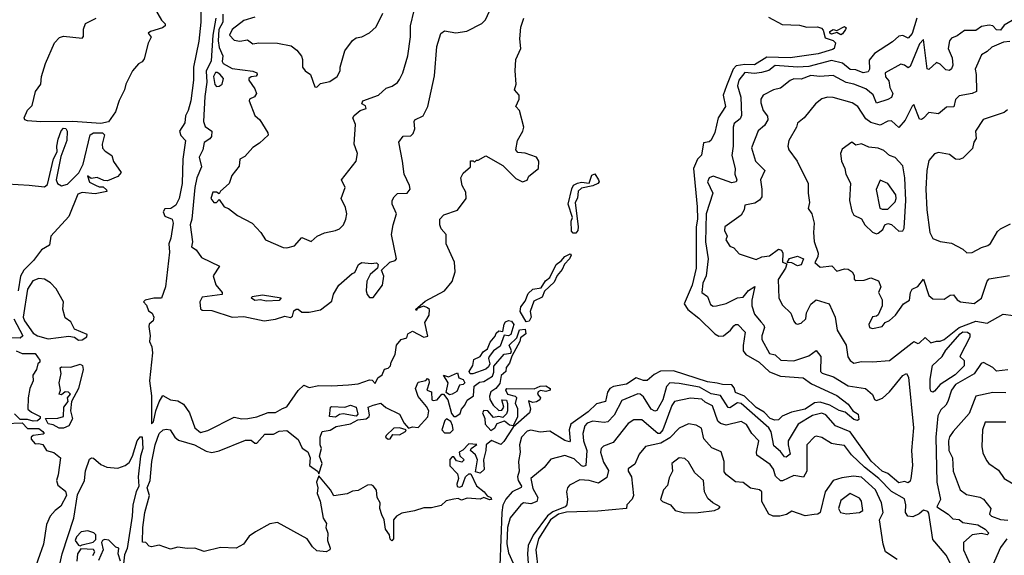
# Model space of a CAD drawing. Extents: x 1995148 to 2088947, y 769131 to 906009.
# Tile 109 of 256: x 2031353 to 2036596, y 785827 to 788677. Entities that reach past the tile are written whole.
import ezdxf

# ---------------------------------------------------------------- set-up
doc = ezdxf.new("R2010")
doc.units = 0

msp = doc.modelspace()

# ---------------------------------------------------------------- linework, layer by layer
at = {"layer": '0CON05XD'}
for points in [[(2032061.2, 788755), (2032107.1, 788675), (2032126.9, 788655), (2032126.9, 788645), (2032113.3, 788635), (2032050, 788615), (2032037.5, 788605), (2032052, 788585), (2032037.2, 788552.8), (2032015, 788470), (2032005, 788452.5), (2031985, 788442.5), (2031953.1, 788405), (2031917.3, 788335), (2031910.6, 788305), (2031881.8, 788248.2), (2031862.2, 788187.8), (2031825, 788133.3), (2031785, 788125.4)], [(2032316.7, 788745), (2032317.1, 788665), (2032306.6, 788563.4), (2032278, 788425), (2032278.4, 788355), (2032263.8, 788245), (2032250.2, 788195), (2032234.8, 788165.2), (2032232.2, 788127.8), (2032203.6, 788085), (2032210.9, 788060.9), (2032235.5, 788035), (2032221.9, 787935), (2032217.2, 787805), (2032202.4, 787725), (2032185, 787691.1), (2032157.5, 787672.5), (2032125, 787670.6), (2032116.5, 787655), (2032125, 787632.1), (2032164.3, 787615), (2032169.5, 787595), (2032157.7, 787515), (2032147.3, 787485), (2032150.8, 787440.8), (2032129.7, 787255), (2032107.5, 787195), (2032067.5, 787195), (2032020, 787185), (2032012.5, 787175), (2032027.7, 787157.7), (2032037.7, 787127.7), (2032058, 787115), (2032066.7, 787095), (2032064, 787075), (2032042.6, 787057.4), (2032039.5, 787045), (2032047.3, 786995), (2032044, 786965), (2032056.2, 786936.2), (2032060.5, 786905), (2032044.7, 786755), (2032054.7, 786675), (2032055, 786526.2), (2032065, 786537.5), (2032077.4, 786595), (2032096, 786644), (2032115, 786677.5), (2032155, 786654), (2032195, 786649.2), (2032225, 786631.2), (2032256.2, 786585), (2032285.8, 786505), (2032315, 786480.6), (2032355, 786490), (2032495, 786561.4), (2032535, 786552.1), (2032567.5, 786555), (2032615, 786564.4), (2032675, 786586.2), (2032715, 786586), (2032752.7, 786607.3)], [(2031785, 788125.4), (2031635, 788135.3), (2031465, 788134.6), (2031395, 788139.2), (2031380.8, 788145), (2031375.6, 788155), (2031395, 788196.7), (2031419.4, 788220.6), (2031437.5, 788295), (2031465.5, 788335), (2031468.4, 788375), (2031490.2, 788445), (2031537.7, 788555), (2031565, 788583.3), (2031585, 788590.3), (2031685, 788579.4), (2031692.5, 788587.5), (2031693.2, 788626.8), (2031702.5, 788657.5), (2031760, 788685)], [(2032398, 788685), (2032381.4, 788595), (2032371.9, 788458.1), (2032346.5, 788403.5), (2032349.5, 788345), (2032338.9, 788268.9), (2032331.5, 788135), (2032339.8, 788109.8), (2032376.7, 788085), (2032373.8, 788055), (2032365, 788042.9), (2032335, 788024), (2032328.5, 787985), (2032307.8, 787945), (2032320, 787895), (2032296.5, 787835), (2032285.2, 787785), (2032269.3, 787615), (2032260, 787585), (2032272.5, 787495), (2032268.3, 787468.3), (2032292, 787452), (2032321.2, 787411.2), (2032417.5, 787365), (2032383.3, 787315), (2032396.4, 787266.4), (2032430, 787225), (2032430, 787215), (2032325, 787201.2), (2032311.9, 787175), (2032315, 787138), (2032325, 787131.9), (2032375, 787130), (2032485, 787094.5), (2032547, 787097), (2032655, 787074), (2032715, 787083.8), (2032765, 787100), (2032795, 787092.5), (2032805, 787100), (2032812.7, 787127.3), (2032825, 787136.7), (2032836.1, 787136.1), (2032855, 787120), (2032895, 787120), (2032955, 787132.5), (2033015, 787180), (2033024.1, 787215.9), (2033052.5, 787265), (2033123.9, 787326.1), (2033138, 787332), (2033156.7, 787375), (2033174.1, 787385.9), (2033225, 787380), (2033253, 787383), (2033262.5, 787375), (2033257.5, 787355), (2033218.3, 787321.7), (2033201.2, 787285), (2033198, 787235), (2033202.5, 787215), (2033215, 787198), (2033235, 787198), (2033284.3, 787265), (2033291.7, 787311.7), (2033280, 787345), (2033323.8, 787386.2), (2033352.5, 787395), (2033358.8, 787405), (2033333.3, 787535), (2033341.2, 787585), (2033360, 787645), (2033336, 787695), (2033336, 787715), (2033346, 787735), (2033365, 787752.9), (2033415.4, 787754.6), (2033431.2, 787775), (2033428.8, 787795), (2033400, 787855), (2033392, 787925), (2033371.2, 788025), (2033395, 788057.5), (2033435, 788058.8), (2033448.8, 788071.2), (2033456.4, 788096.4), (2033452.5, 788135), (2033457.5, 788145), (2033500.8, 788165), (2033526, 788215), (2033561.7, 788378.3), (2033574.4, 788535), (2033595.8, 788604.2), (2033615, 788618.8), (2033675, 788607.5), (2033733, 788617), (2033813.6, 788656.4), (2033833.6, 788676.4), (2033855, 788722.5)], [(2032433.9, 788706.2), (2032433.7, 788665), (2032412.6, 788625), (2032409.7, 788565), (2032415, 788530), (2032433.6, 788485), (2032430.8, 788455), (2032436.2, 788445), (2032485, 788417.9), (2032595, 788404.3), (2032616, 788395), (2032618, 788385), (2032612.3, 788377.7), (2032585, 788373.8), (2032572.5, 788365), (2032572.5, 788355), (2032605, 788310), (2032614.2, 788285), (2032603.4, 788266.6), (2032576, 788255), (2032574.2, 788245), (2032605, 788166.7), (2032632, 788145), (2032673.8, 788075), (2032675, 788063.3), (2032630.3, 788019.7), (2032593.4, 787996.6), (2032551.3, 787948.7), (2032524.7, 787935.3), (2032522, 787898), (2032481.7, 787848.3), (2032467.5, 787805), (2032422.5, 787765), (2032415, 787750), (2032400, 787760), (2032381.2, 787758.8), (2032370, 787725), (2032386, 787704), (2032400, 787705), (2032415, 787720), (2032441.7, 787681.7), (2032465, 787672.5), (2032512.5, 787635), (2032590, 787595), (2032636.7, 787545), (2032662.5, 787505), (2032755.8, 787465.8), (2032775, 787462.5), (2032816.8, 787473.2), (2032855, 787517.5), (2032905, 787496.7), (2032936.7, 787525), (2032975, 787542.2), (2033035, 787555.6), (2033056, 787565), (2033077.1, 787585), (2033090, 787615), (2033094, 787645), (2033087.3, 787677.3), (2033064.2, 787725), (2033086.2, 787785), (2033066.2, 787825), (2033144, 787925), (2033152, 787965), (2033140.8, 787995), (2033134.3, 788015), (2033140.5, 788120.5), (2033126.7, 788155), (2033133, 788167), (2033165.8, 788194.2), (2033197.1, 788205), (2033195, 788218.8), (2033175, 788230), (2033180, 788245), (2033263.3, 788275), (2033305, 788313.8), (2033335.7, 788324.3), (2033365, 788343.8), (2033375, 788360), (2033393.8, 788395), (2033418.8, 788485), (2033434.1, 788585.9), (2033434.3, 788645), (2033453.2, 788726.8)], [(2032605, 788690.8), (2032546.4, 788673.6), (2032484, 788626), (2032470.8, 788595), (2032495, 788568.5), (2032525, 788563.5), (2032565, 788570), (2032595, 788549.2), (2032625.7, 788554.3), (2032725, 788552.5), (2032798.5, 788538.5), (2032828, 788515), (2032853.3, 788483.3), (2032858.9, 788465), (2032858.1, 788425), (2032872.9, 788405), (2032900.8, 788385), (2032925, 788320), (2032935, 788317.5), (2032955, 788337.5), (2033005, 788348), (2033043.8, 788375), (2033060, 788405), (2033060, 788425), (2033085, 788512.5), (2033124.1, 788565.9), (2033145, 788581.2), (2033175, 788586.2), (2033215, 788606.7), (2033250.7, 788639.3), (2033287.2, 788712.8)], [(2032752.7, 786607.3), (2032775, 786616.2), (2032835, 786703.3), (2032865, 786732.5), (2032895, 786720), (2032945, 786731.2), (2033015, 786728), (2033103.6, 786733.6), (2033155, 786740), (2033215, 786760), (2033228.8, 786758.8), (2033245, 786741.2), (2033259.3, 786770.7), (2033283.2, 786786.8), (2033295, 786817.5), (2033315, 786822.5), (2033326.7, 786835), (2033330, 786855), (2033352.5, 786895), (2033359.2, 786945), (2033385, 786976), (2033415, 786984.3), (2033418.8, 787005), (2033445, 787019.2), (2033505, 786987.9), (2033526.2, 786993.8), (2033510.8, 787065), (2033533.1, 787105), (2033534.2, 787134.2), (2033525, 787144.5), (2033505, 787152), (2033470, 787140), (2033465, 787130), (2033460, 787135), (2033511.2, 787178.8), (2033615.7, 787234.3), (2033656.4, 787283.6), (2033671.4, 787335), (2033667.5, 787387.5), (2033623.9, 787483.9), (2033624.2, 787535), (2033598, 787565), (2033590, 787585), (2033590, 787615), (2033611.2, 787638.8), (2033685, 787664.2), (2033730, 787725), (2033728.8, 787758.8), (2033709.2, 787795), (2033701.4, 787835), (2033715, 787860), (2033754, 787895), (2033753.8, 787926.2), (2033767, 787927), (2033775, 787920), (2033785, 787930), (2033795, 787930), (2033835, 787952.5), (2033925, 787901.2), (2033995, 787831.4), (2034030, 787815), (2034055, 787824), (2034064.5, 787845.5), (2034115.5, 787885), (2034116.7, 787925), (2034105.3, 787945.3), (2034045, 787967.5), (2034005, 787971.2), (2033994.1, 787984.1), (2034004, 788035), (2034032.5, 788085), (2034036.9, 788105), (2034015, 788193.3), (2033994.5, 788215), (2034012, 788255), (2034013.1, 788275), (2033987.9, 788305), (2033997.3, 788335), (2033990.6, 788405), (2033995.2, 788465), (2034021.6, 788525), (2034016, 788575), (2034022, 788638), (2034037, 788685)], [(2035340.4, 788690.4), (2035412.7, 788652.7), (2035505, 788648.5), (2035545, 788638.1), (2035601.2, 788638.8), (2035622.7, 788632.7), (2035632.3, 788622.3), (2035641.7, 788581.7), (2035685, 788566.7), (2035697.5, 788555), (2035690, 788525), (2035680.8, 788519.2), (2035605, 788496.5), (2035455, 788473.8), (2035332, 788478), (2035265, 788436.7), (2035215, 788439.1), (2035168.1, 788431.9), (2035152.7, 788415), (2035117.5, 788325), (2035098.9, 788275), (2035111.4, 788215), (2035072.7, 788155), (2035055, 788076.7), (2035035, 788036.7), (2035025, 788028), (2034995, 788022.5), (2034983.5, 787956.5), (2034962.5, 787935), (2034940.7, 787885), (2034961.3, 787681.3), (2034962.6, 787615), (2034954.7, 787575), (2034955.3, 787354.7), (2034933.1, 787265), (2034891.8, 787165), (2034911.2, 787135), (2034969.4, 787089.4), (2035054.8, 787004.8), (2035075, 786992.9), (2035101.2, 786995), (2035138, 787025), (2035155, 787048.8), (2035165, 787055.8), (2035177.5, 787055), (2035215.8, 787015), (2035205.9, 786944.1), (2035206.2, 786915), (2035220.5, 786895), (2035290, 786855), (2035345, 786802.3), (2035405, 786780), (2035525, 786770.8), (2035569.7, 786739.7), (2035705, 786677.5), (2035765, 786630.8), (2035788.6, 786595), (2035817.3, 786577.3), (2035820.8, 786549.2), (2035815, 786544.3), (2035795, 786548.8), (2035748, 786588), (2035717.4, 786597.4), (2035666.2, 786626.2), (2035615, 786642), (2035585, 786637.3), (2035535, 786604.7), (2035462.1, 786587.9), (2035413, 786567), (2035393, 786547), (2035374.4, 786545.6), (2035350, 786555), (2035317.6, 786587.6), (2035275, 786613.7), (2035212.8, 786672.8), (2035165, 786692.5), (2035158.2, 786718.2), (2035145, 786733.4), (2035095.3, 786735.3), (2035066.5, 786743.5), (2035015, 786750.7), (2034835, 786809.2), (2034765, 786807.2), (2034730.9, 786789.1), (2034695, 786757.1), (2034675, 786756.7), (2034635, 786772), (2034585, 786737.3), (2034515.4, 786725.4), (2034495.3, 786714.7), (2034482.4, 786695), (2034471.5, 786645), (2034425, 786633.3), (2034379.9, 786590.1), (2034287.7, 786525), (2034278.4, 786495), (2034284, 786436), (2034279.7, 786430.3), (2034255, 786437.5), (2034175, 786487.5), (2034125, 786482), (2034075, 786492.5), (2034055, 786486.9), (2034025.5, 786455), (2034014.1, 786415), (2034017.5, 786375), (2034008.7, 786325), (2034011.7, 786275), (2034004.4, 786244.4), (2034007, 786225), (2034024.6, 786195), (2034022.6, 786187.4), (2033975, 786164.1), (2033941.6, 786125), (2033925.9, 786094.1), (2033920, 786055), (2033910.4, 785770.4)], [(2036130.9, 788685), (2036105, 788604.2), (2036085, 788580), (2036055, 788592.5), (2036035, 788590), (2036000.4, 788559.6), (2035905, 788497.7), (2035877.3, 788462.7), (2035878.2, 788415), (2035870.7, 788399.3), (2035845, 788394.7), (2035805, 788410.9), (2035775, 788412.7), (2035735, 788446.1), (2035675, 788460.8), (2035555, 788428.1), (2035495, 788425.6), (2035375, 788433.1), (2035342.4, 788407.6), (2035303.4, 788396.6), (2035265, 788390.4), (2035215, 788396.5), (2035182.5, 788355), (2035174.6, 788325), (2035193.2, 788265), (2035197.4, 788167.4)], [(2036637.6, 788672.4), (2036595, 788648.1), (2036575, 788622.1), (2036555, 788623.3), (2036534.7, 788644.7), (2036515, 788648.5), (2036475, 788640.8), (2036445, 788619.6), (2036385, 788619.4), (2036345, 788590.8), (2036315, 788578.8), (2036304.5, 788565.5), (2036297.1, 788525), (2036318.2, 788475), (2036321.5, 788435), (2036315, 788416), (2036305, 788407.1), (2036285, 788411.4), (2036255, 788440.8), (2036235, 788450), (2036195, 788412), (2036185, 788416.7), (2036165, 788572.5), (2036145, 788548.8), (2036095, 788427.5), (2036085, 788420.8), (2036065, 788436), (2036045, 788440), (2035962, 788395), (2035962.6, 788372.6), (2035981.9, 788351.9), (2035987.1, 788317.1), (2036001.9, 788285), (2035995.8, 788264.2), (2035975, 788252.9), (2035915, 788233.8), (2035897.9, 788277.9), (2035858.9, 788308.9), (2035795, 788333.9), (2035753.1, 788343.1), (2035685, 788381.2), (2035614.4, 788375.6), (2035565, 788380.4), (2035515, 788360.5), (2035475, 788362.9), (2035455, 788354.3), (2035405, 788312.9), (2035366.7, 788305), (2035311.2, 788275), (2035300, 788255), (2035298.8, 788235), (2035311.2, 788195), (2035334.4, 788164.4), (2035336.9, 788145), (2035318.6, 788115), (2035285, 788086), (2035250, 787995), (2035271.1, 787925), (2035321.2, 787875), (2035298.6, 787825), (2035305.7, 787775), (2035304.2, 787735), (2035293.2, 787716.8), (2035268.3, 787701.7), (2035215, 787690), (2035210, 787665), (2035195, 787636.7), (2035107.5, 787575), (2035106.7, 787555), (2035120, 787525), (2035112.5, 787505), (2035135, 787472.5)], [(2035725, 788597.5), (2035705, 788610), (2035675, 788600), (2035667.5, 788605), (2035666.7, 788615), (2035684.1, 788625.9), (2035705, 788620), (2035745, 788641.2), (2035753.3, 788635), (2035751.2, 788625), (2035735, 788602.5), (2035725, 788597.5)], [(2036625, 788562.2), (2036592.6, 788557.4), (2036529.3, 788530.7), (2036505, 788508), (2036475, 788491.2), (2036440.8, 788415), (2036447.1, 788385), (2036448, 788295), (2036425.5, 788284.5), (2036355, 788272), (2036337, 788253), (2036326.5, 788213.5), (2036288.3, 788211.7), (2036245, 788176.2), (2036195, 788183.8), (2036165, 788152.5), (2036155, 788146), (2036145, 788148.8), (2036115, 788226.7), (2036105, 788217.5), (2036068.1, 788141.9), (2036035, 788102.9), (2035995, 788140), (2035975, 788137.1), (2035935, 788115.4), (2035885, 788130), (2035859.1, 788149.1), (2035815.4, 788215.4), (2035786.7, 788235), (2035685, 788263.3), (2035655, 788264.3), (2035624.5, 788255.5), (2035590.3, 788229.7), (2035530, 788155), (2035495, 788127.5), (2035490, 788105), (2035448.8, 788035), (2035444, 788005), (2035448.8, 787985), (2035493.3, 787925), (2035552, 787805), (2035551.2, 787755), (2035559.4, 787705), (2035551.8, 787671.8), (2035571.4, 787645), (2035584, 787595), (2035579.2, 787545), (2035583, 787497), (2035605.4, 787435), (2035602.7, 787415), (2035587.3, 787385), (2035615, 787360), (2035677.5, 787367.5), (2035705, 787338.8), (2035745, 787352), (2035765, 787348.8), (2035785.8, 787335.8), (2035795.7, 787315.7), (2035796.7, 787296.7), (2035805, 787290), (2035849.3, 787290.7), (2035885, 787303.3), (2035927, 787287), (2035938.8, 787255), (2035926, 787225), (2035946.4, 787186.4), (2035946, 787155), (2035925, 787106.7), (2035915, 787098.8), (2035894.4, 787095.6), (2035874.2, 787055), (2035878.3, 787038.3), (2035895, 787033.8), (2035945, 787043.8), (2035961.2, 787065), (2035985, 787076.2), (2036016.2, 787105), (2036058.8, 787165), (2036091.4, 787185), (2036096, 787225), (2036105, 787242.5), (2036135, 787257.5), (2036165, 787296.7), (2036195, 787210), (2036215, 787192), (2036275, 787190), (2036308.3, 787211.7), (2036325, 787213.8), (2036345.5, 787185.5), (2036363.3, 787175), (2036435, 787167.1), (2036474.4, 787195.6), (2036504.6, 787285.4), (2036515, 787297.5), (2036624.1, 787315.9)], [(2032401.4, 788321.4), (2032415, 788324.2), (2032430, 788335), (2032438, 788365), (2032418.3, 788388.3), (2032405, 788396.9), (2032395, 788395.6), (2032385.3, 788375), (2032392.1, 788332.1), (2032401.4, 788321.4)], [(2035197.4, 788167.4), (2035189.5, 788150.5), (2035158.1, 788125), (2035151.8, 788105), (2035151.5, 788005), (2035144.4, 787955), (2035162.5, 787885), (2035161.4, 787855), (2035171.9, 787825), (2035168.6, 787815), (2035145, 787808.5), (2035045, 787843.8), (2035025, 787836.2), (2035015.8, 787815), (2035044.4, 787755), (2035008.7, 787645), (2035004.7, 787494.7), (2035018.7, 787405), (2035007.9, 787315), (2034991.1, 787275), (2034985.9, 787225.9), (2035016, 787205), (2035030.8, 787160.8), (2035045, 787153.3), (2035063.6, 787153.6), (2035115, 787166.2), (2035175, 787197.1), (2035205, 787200.6), (2035234.1, 787235.9), (2035267.7, 787257.7), (2035250.8, 787185), (2035251.8, 787155), (2035265, 787110), (2035298.7, 787068.7), (2035315, 787052), (2035318.6, 787038.6), (2035304.4, 786995), (2035304.4, 786975), (2035345, 786901.4), (2035375, 786894.2), (2035406.7, 786865), (2035475, 786861.2), (2035555, 786888.6), (2035595, 786916.7), (2035619.5, 786885), (2035618, 786805), (2035625.6, 786795.6), (2035687, 786777), (2035765, 786729.4), (2035856.7, 786715), (2035895, 786682), (2035905.7, 786655.7), (2035915, 786650), (2035947.4, 786662.6), (2035985, 786697.1), (2036055, 786784.2), (2036076, 786795), (2036085.4, 786775), (2036112.3, 786505), (2036101.2, 786385), (2036108.1, 786305), (2036098, 786235), (2036095, 786221.2), (2036085, 786211.9), (2036065, 786219.4), (2036035, 786212.9), (2035975, 786262.2), (2035945, 786274.7), (2035887, 786327), (2035775, 786483.2), (2035697.5, 786515), (2035645, 786573.6), (2035625, 786583.3), (2035575, 786571.2), (2035498.4, 786525), (2035445.8, 786435), (2035444.8, 786415), (2035456.5, 786365), (2035435, 786348.8), (2035425, 786351.2), (2035405, 786378.9), (2035369.3, 786409.3), (2035354.3, 786484.3), (2035341.8, 786505), (2035195, 786634.6), (2035175, 786638.2), (2035135, 786610.9), (2035125, 786613.5), (2035085, 786677.7), (2035035, 786686.4), (2034972.4, 786722.4), (2034865, 786741.8), (2034815, 786744.3), (2034797.1, 786725), (2034778, 786655), (2034745, 786597.1), (2034735, 786594.5), (2034715.7, 786605), (2034675, 786670.6), (2034657.5, 786685), (2034645, 786686.9), (2034559.6, 786650.4), (2034518.3, 786571.7), (2034485, 786536.7), (2034465, 786533.3), (2034405, 786541.4), (2034375, 786530.5), (2034361.8, 786515), (2034350.9, 786475), (2034354.7, 786435), (2034372.3, 786385), (2034368.1, 786305), (2034355, 786300), (2034345, 786303.6), (2034305, 786339.6), (2034255, 786358.1), (2034181.5, 786338.5), (2034145, 786293.8), (2034074.6, 786235.4), (2034085, 786182.5), (2034111.2, 786135), (2034106.7, 786113.3), (2034075, 786100.5), (2034035, 786106), (2034021.2, 786095), (2033964.1, 786025.9), (2033951.1, 785975), (2033947.6, 785887.6), (2033955, 785840), (2034038.7, 785655)], [(2036612.3, 788197.7), (2036595.8, 788184.2), (2036483.4, 788146.6), (2036443.3, 788085), (2036446, 788045), (2036434.2, 788025.8), (2036427.5, 787992.5), (2036375, 787941.2), (2036355, 787934), (2036335.9, 787935.9), (2036305, 787960), (2036245, 787970.8), (2036225, 787964), (2036195, 787928.8), (2036183.6, 787875), (2036179, 787775), (2036183.9, 787665), (2036200, 787545), (2036215, 787513.3), (2036255, 787496.7), (2036315, 787488), (2036375, 787456), (2036397.3, 787437.3), (2036425, 787438.1), (2036475, 787465.8), (2036508.8, 787475), (2036522.9, 787487.1), (2036560.3, 787549.7), (2036575.6, 787564.4), (2036628.8, 787591.2)], [(2031225, 787807.5), (2031403.5, 787796.5), (2031485, 787788), (2031500.2, 787799.8), (2031532.3, 787937.7), (2031552.9, 787975), (2031551.1, 788005), (2031558.2, 788041.8), (2031573.5, 788086.5), (2031585, 788099.6), (2031597.6, 788097.6), (2031604.7, 788085), (2031602.9, 788035), (2031571, 787949), (2031546.1, 787825), (2031553.5, 787805), (2031575, 787793.7), (2031607.3, 787802.7), (2031668.2, 787861.8), (2031691.5, 787908.5), (2031728.5, 788065), (2031745, 788074.5), (2031794.4, 788074.4), (2031804.3, 788065), (2031791.9, 788015), (2031794.4, 787994.4), (2031807.1, 787977.1), (2031843.3, 787955), (2031852.3, 787922.3), (2031892.5, 787865), (2031875, 787843.3), (2031820.7, 787819.3), (2031800.7, 787820.7), (2031765, 787836.7), (2031733, 787833), (2031713.8, 787846.2), (2031725, 787812.5), (2031756.7, 787796.7), (2031775, 787787.5), (2031797, 787787), (2031815, 787772.5), (2031817.1, 787762.9), (2031755, 787750.8), (2031685, 787758.4), (2031662, 787748), (2031615, 787630), (2031518.8, 787525), (2031512.1, 787477.9), (2031468.2, 787451.8), (2031425.9, 787395), (2031374.7, 787345), (2031357, 787313), (2031344.3, 787235)], [(2035915, 787538.5), (2035925, 787541.4), (2035948.5, 787561.5), (2035959.5, 787585), (2035975, 787593.1), (2035995, 787587.9), (2036035, 787551.4), (2036055, 787554), (2036062.9, 787567.1), (2036072.1, 787715), (2036066.1, 787835), (2036055, 787900), (2036014.1, 787944.1), (2035985, 787954.2), (2035955, 787980.8), (2035924.3, 787994.3), (2035875, 787999.1), (2035835, 788016), (2035805, 788010), (2035783.6, 788026.4), (2035732.3, 787987.7), (2035723.8, 787965), (2035729.2, 787925), (2035747.1, 787885), (2035751.4, 787855), (2035777.6, 787807.6), (2035772, 787715), (2035785, 787657.5), (2035795, 787637.5), (2035835, 787616.7), (2035852.5, 787585), (2035895, 787545.7), (2035915, 787538.5)], [(2034300.6, 787540.6), (2034291.5, 787551.5), (2034289.1, 787605), (2034296.5, 787625), (2034273.2, 787695), (2034292.6, 787777.4), (2034302.7, 787797.3), (2034323, 787807), (2034345, 787812.5), (2034385, 787807.1), (2034399.8, 787850.2), (2034415, 787857.2), (2034435.8, 787825), (2034438, 787815), (2034430.6, 787805), (2034405, 787792.7), (2034345, 787780.9), (2034326.5, 787765), (2034322.6, 787727.4), (2034310.7, 787705), (2034326.9, 787575), (2034324.1, 787555), (2034315, 787541.2), (2034300.6, 787540.6)], [(2035975, 787668.8), (2036015, 787708.8), (2036020.5, 787725), (2036017.8, 787745), (2035975, 787805.8), (2035935, 787822.5), (2035914.2, 787774.2), (2035933.8, 787675), (2035945, 787668.8), (2035975, 787668.8)], [(2034050, 787070), (2034017.8, 787125), (2034021.6, 787148.4), (2034045, 787179.4), (2034060.4, 787219.6), (2034085, 787242.5), (2034130.2, 787249.8), (2034153.3, 787286.7), (2034175, 787305.5), (2034208.8, 787375), (2034236.8, 787393.2), (2034255, 787417.5), (2034285, 787432), (2034290, 787425), (2034280.8, 787405), (2034253.5, 787376.5), (2034242.3, 787347.7), (2034214.3, 787315.7), (2034198.7, 787281.3), (2034148.2, 787231.8), (2034135, 787201.4), (2034090.8, 787179.2), (2034070.6, 787125), (2034076.7, 787095), (2034065, 787072.5), (2034050, 787070)], [(2035135, 787472.5), (2035155, 787462.5), (2035185, 787431.2), (2035275, 787401.4), (2035305, 787416), (2035345, 787420), (2035393.6, 787456.4), (2035410, 787450), (2035416.9, 787435), (2035415, 787387.5), (2035438.3, 787378.3), (2035431.2, 787355), (2035391.2, 787295), (2035396.2, 787195), (2035415, 787157.5), (2035460, 787115), (2035475, 787072.5), (2035485, 787060), (2035495, 787057.5), (2035515, 787062.5), (2035540, 787085), (2035543, 787117), (2035565, 787162.5), (2035595, 787186.7), (2035664.3, 787164.3), (2035696.2, 787095), (2035706, 787025), (2035754.2, 786945), (2035763.3, 786883.3), (2035775, 786863.8), (2035795, 786848.8), (2035835, 786858.5), (2035894.5, 786855.5), (2035985, 786864.3), (2036105, 786958), (2036115, 786963.8), (2036135, 786953.8), (2036145, 786956.7), (2036175, 786986.2), (2036205, 786958), (2036235, 786965.7), (2036255, 786965.5), (2036275, 786975.4), (2036355, 787039.1), (2036445, 787073.6), (2036505, 787062.2), (2036589.8, 787110.2), (2036645, 787103.2)], [(2035495, 787368), (2035465, 787382.5), (2035440, 787385), (2035453, 787407), (2035495, 787418), (2035526.2, 787405), (2035515, 787372.5), (2035495, 787368)], [(2031665, 786971.6), (2031685, 786974.1), (2031709.7, 786990.3), (2031711.2, 787001.2), (2031645, 787030), (2031625, 787070), (2031595, 787090), (2031583, 787137), (2031586.7, 787175), (2031546.7, 787245), (2031516, 787276), (2031485, 787296.2), (2031455, 787300.5), (2031421.9, 787288.1), (2031395, 787242.5), (2031371.4, 787095), (2031378.5, 787075), (2031425, 787009.1), (2031447.5, 786995), (2031505, 786978), (2031615, 786993.1), (2031645, 786988.1), (2031665, 786971.6)], [(2032665, 787180), (2032635, 787186.7), (2032605, 787182.5), (2032587.5, 787195), (2032590, 787205), (2032645, 787213.3), (2032745, 787196.2), (2032735, 787182.5), (2032665, 787180)], [(2031321, 787085), (2031369.4, 786995), (2031355, 786982), (2031310, 786985)], [(2033765, 786791.9), (2033752.1, 786792.1), (2033747.1, 786805), (2033765, 786836.7), (2033771.4, 786868.6), (2033804.3, 786885), (2033821.1, 786908.9), (2033844.2, 786925), (2033858.7, 786961.3), (2033885, 786992.5), (2033890.2, 787009.8), (2033905, 787020.5), (2033925, 787017.5), (2033932.6, 787057.4), (2033940.5, 787069.5), (2033955, 787075.7), (2033972.3, 787072.3), (2033983.6, 787055), (2033967.5, 787002.5), (2033955.8, 786994.2), (2033932, 786998), (2033910.7, 786939.3), (2033876, 786915), (2033852.5, 786885), (2033849.2, 786875), (2033856.7, 786845), (2033850, 786830), (2033835, 786817.3), (2033765, 786791.9)], [(2032985, 785844.5), (2032935, 785850.8), (2032912.1, 785872.1), (2032883.3, 785915), (2032725, 786000.8), (2032685, 785993.8), (2032608.8, 785951.2), (2032575, 785928), (2032545, 785885.7), (2032505, 785864.3), (2032421.7, 785868.3), (2032335, 785846.7), (2032285, 785864.3), (2032245, 785862.5), (2032195, 785870), (2032155, 785860), (2032095, 785881.4), (2032055, 785871.2), (2032042, 785875), (2032025, 785894), (2032007.1, 785897.1), (2032008.3, 785975), (2032018.5, 786055), (2032043.3, 786145), (2032031.8, 786185), (2032046.8, 786225), (2032056.4, 786325), (2032073.9, 786415), (2032095.5, 786474.5), (2032116.1, 786493.9), (2032135, 786498), (2032153.9, 786493.9), (2032178.6, 786455), (2032199.2, 786439.2), (2032284.1, 786414.1), (2032345, 786380.8), (2032375.5, 786374.5), (2032415, 786383.1), (2032555, 786438.8), (2032585, 786440), (2032605, 786423.3), (2032615, 786423.8), (2032658.1, 786471.9), (2032705, 786471.1), (2032735, 786487.1), (2032775, 786490.5), (2032835, 786442.9), (2032857.6, 786397.6), (2032887.8, 786377.8), (2032899.1, 786345), (2032896.5, 786305), (2032938.1, 786275), (2032945, 786260), (2032963.1, 786315), (2032949.1, 786355), (2032960, 786395), (2032952, 786415), (2032953.1, 786455), (2032964, 786485), (2033006.5, 786493.5), (2033037.9, 786512.1), (2033115, 786526.9), (2033153, 786547), (2033197.9, 786552.1), (2033213.8, 786565), (2033215.8, 786575), (2033207.5, 786615), (2033234.7, 786625.3), (2033275, 786635.8), (2033302.9, 786612.9), (2033375, 786577.1), (2033399.4, 786529.4), (2033422.5, 786502.5), (2033445, 786511.2), (2033475, 786507.5), (2033525.9, 786564.1), (2033531.2, 786595), (2033519.4, 786619.4), (2033475, 786671.2), (2033461.2, 786715), (2033475, 786747.5), (2033515, 786756.7), (2033525, 786767.5), (2033531.7, 786761.7), (2033532.5, 786745), (2033520, 786705), (2033546.1, 786696.1), (2033547.5, 786655), (2033555, 786650), (2033575.7, 786654.3), (2033600, 786685), (2033610, 786685), (2033633.3, 786655), (2033651.9, 786581.9), (2033665, 786566.2), (2033675, 786565.8), (2033698.8, 786581.2), (2033705.6, 786605), (2033724, 786626), (2033735, 786652), (2033770, 786675), (2033773.3, 786726.7), (2033801.7, 786748.3), (2033825, 786751.2), (2033870.5, 786779.5), (2033878.3, 786801.7), (2033877.5, 786832.5), (2033932.5, 786897.5), (2033968.3, 786901.7), (2033972.5, 786915), (2033960, 786945), (2034000, 786985), (2034015, 787027.5), (2034045, 787030), (2034047.5, 787005), (2034020, 786985), (2034016.7, 786965), (2033973, 786887), (2033961.1, 786848.9), (2033943.1, 786826.9), (2033941.2, 786805), (2033917.1, 786782.9), (2033908.8, 786741.2), (2033888.8, 786715), (2033862.5, 786697.5), (2033854.2, 786674.2), (2033856, 786656), (2033873.3, 786625), (2033905, 786597.5), (2033920, 786600), (2033931.2, 786615), (2033920, 786655), (2033945, 786652.5), (2033951.2, 786635), (2033951.2, 786595), (2033945, 786580), (2033925, 786560), (2033905, 786566.2), (2033875, 786560), (2033845, 786596.2), (2033825, 786598), (2033818, 786585), (2033829.4, 786555), (2033831.2, 786525), (2033861.7, 786491.7), (2033882.5, 786505), (2033895, 786527.5), (2033935, 786542.5), (2033960.5, 786520.5), (2033981.7, 786518.3), (2034005.8, 786565), (2034006.1, 786606.1), (2033993.3, 786635), (2034000, 786665), (2033992.5, 786672.5), (2033952, 786682), (2033941.2, 786705), (2033946.2, 786713.8), (2034093, 786713), (2034123.8, 786726.2), (2034155, 786728.8), (2034177.5, 786715), (2034177.5, 786705), (2034155, 786698.8), (2034126.4, 786703.6), (2034113.6, 786696.4), (2034110, 786685), (2034126.7, 786665), (2034122.5, 786655), (2034105, 786643.3), (2034085, 786640), (2034061.7, 786648.3), (2034072, 786605), (2034067.5, 786585), (2033980.5, 786509.5), (2033931.7, 786431.7), (2033915, 786416.7), (2033865, 786437.5), (2033836.7, 786415), (2033835.7, 786384.3), (2033822.5, 786335), (2033826.1, 786283.9), (2033805, 786263.3), (2033780.7, 786270.7), (2033790, 786335), (2033780.7, 786360.7), (2033753.3, 786385), (2033757.5, 786395), (2033787, 786417), (2033745, 786420), (2033713, 786387), (2033692.5, 786375), (2033696.4, 786356.4), (2033720, 786335), (2033707, 786323), (2033679.3, 786329.3), (2033665, 786350), (2033655, 786350), (2033643.9, 786336.1), (2033643.3, 786303.3), (2033685, 786260), (2033688.8, 786235), (2033680, 786205), (2033683, 786193), (2033695, 786188.8), (2033708.8, 786195), (2033727.5, 786245), (2033745, 786260), (2033755, 786260), (2033785.7, 786195.7), (2033826, 786165), (2033843, 786143), (2033862.5, 786135), (2033865, 786123.3), (2033855, 786121.2), (2033825, 786133.8), (2033805, 786126), (2033735, 786130), (2033705, 786120), (2033688.3, 786128.3), (2033665, 786126.2), (2033623, 786117), (2033597.5, 786092.5), (2033545, 786080), (2033505, 786080), (2033455, 786062.5), (2033388.3, 786051.7), (2033360, 786035), (2033342.5, 786015), (2033343.3, 785915), (2033335, 785903.3), (2033325, 785912.5), (2033321.2, 785935), (2033300, 785965), (2033294.2, 786015), (2033281.3, 786041.3), (2033270, 786075), (2033272.5, 786105), (2033256.4, 786135), (2033252.6, 786172.6), (2033235, 786195.8), (2033225, 786201.4), (2033205, 786200), (2033155, 786172), (2033125, 786168.8), (2033095.8, 786154.2), (2033025, 786142.5), (2033008.1, 786175), (2032945, 786250), (2032933.8, 786215), (2032940.7, 786185), (2032936.7, 786155), (2032953.5, 786115), (2032967.9, 786025), (2032986.5, 785995), (2032982.9, 785975), (2032992.9, 785945), (2032992.5, 785905), (2033005.6, 785865), (2033004, 785855), (2032985, 785844.5)], [(2036215, 786695.7), (2036205, 786700.8), (2036200.8, 786715), (2036200.8, 786765), (2036213.8, 786836.2), (2036265.4, 786884.6), (2036285, 786917.8), (2036361.2, 787005), (2036375, 787015.5), (2036400, 787015), (2036412.9, 787005), (2036412.5, 786987.5), (2036360, 786885), (2036383.1, 786863.1), (2036382.1, 786835), (2036335, 786787.1), (2036254.1, 786735.9), (2036225, 786699.4), (2036215, 786695.7)], [(2031334.4, 786914.4), (2031365, 786900), (2031435, 786900), (2031460, 786865), (2031460, 786855), (2031450, 786845), (2031441.4, 786815), (2031422.9, 786785), (2031424, 786755), (2031405.8, 786715), (2031397.1, 786665), (2031396, 786605), (2031415, 786588), (2031462.5, 786565), (2031462.5, 786555), (2031447.3, 786542.7), (2031425, 786540), (2031395, 786548.8), (2031355, 786550), (2031325, 786578.8)], [(2036615, 786814.3), (2036555, 786807.1), (2036535, 786825.5), (2036485, 786852.9), (2036473.1, 786846.9), (2036435, 786791.8), (2036336.4, 786735), (2036314.7, 786705), (2036296.2, 786645), (2036284.5, 786625), (2036258.7, 786601.3), (2036241.7, 786568.3), (2036230.6, 786455), (2036237.2, 786215), (2036255.6, 786124.4), (2036237.5, 786085), (2036296.4, 786046.4), (2036321.5, 786021.5), (2036355, 786016.9), (2036375, 786001.1), (2036455, 785988.5), (2036495, 785965.4), (2036513.1, 785945), (2036505, 785935.7), (2036475, 785942.4), (2036425.2, 785934.8), (2036379.1, 785895), (2036378.2, 785855), (2036410, 785785)], [(2031562.6, 786502.6), (2031531.7, 786521.7), (2031505, 786526.7), (2031490, 786555), (2031555, 786555.7), (2031586.2, 786565), (2031588, 786615), (2031610, 786645), (2031607.5, 786665), (2031623.3, 786685), (2031612.5, 786695), (2031595, 786697.5), (2031575, 786680), (2031563.6, 786683.6), (2031570, 786705), (2031562.5, 786745), (2031574, 786795), (2031567.5, 786825), (2031575, 786830), (2031625, 786828.5), (2031675, 786844), (2031686.4, 786836.4), (2031690.6, 786815), (2031665.4, 786714.6), (2031628.8, 786645), (2031624, 786595), (2031633.8, 786553.8), (2031615, 786516), (2031585, 786503.9), (2031562.6, 786502.6)], [(2033640.8, 786680.8), (2033623, 786693), (2033634.3, 786744.3), (2033610, 786785), (2033637, 786777), (2033685, 786797.5), (2033691.7, 786771.7), (2033715, 786762), (2033723.8, 786745), (2033715, 786736.2), (2033695, 786732.5), (2033681.2, 786698.8), (2033655, 786684.2), (2033640.8, 786680.8)], [(2036605, 786691.9), (2036535, 786694), (2036445, 786673.8), (2036408.8, 786581.2), (2036323.3, 786485), (2036305, 786457.5), (2036299.2, 786435), (2036301.4, 786385), (2036320.8, 786345), (2036324.4, 786275), (2036360.8, 786175), (2036395, 786150.9), (2036465, 786135.4), (2036486.2, 786125), (2036524, 786075), (2036518, 786045), (2036528.8, 786035), (2036575, 786017.1), (2036615, 786012.9)], [(2036315, 785772.9), (2036286.9, 785826.9), (2036215, 785910), (2036195, 786050), (2036189.3, 786059.3), (2036165, 786066.7), (2036142.3, 786047.7), (2036108.6, 786031.4), (2036083.1, 786035), (2036069.5, 786055), (2036071.8, 786095), (2036065, 786127.5), (2035995, 786166.2), (2035927.3, 786235), (2035851.1, 786295), (2035781.5, 786361.5), (2035745, 786410.8), (2035704.2, 786415.8), (2035675, 786422.5), (2035625, 786452.9), (2035595, 786461.2), (2035585, 786456.7), (2035544.3, 786415), (2035544.2, 786275), (2035526.8, 786243.2), (2035475, 786251.1), (2035415, 786222.9), (2035405, 786223.5), (2035378.3, 786248.3), (2035367.8, 786285), (2035349.6, 786309.6), (2035278.9, 786358.9), (2035276.5, 786375), (2035288.1, 786435), (2035250.8, 786475), (2035223.3, 786523.3), (2035195, 786538.9), (2035115, 786519.5), (2035085, 786528.1), (2035071.2, 786541.2), (2035042.1, 786622.1), (2035002.2, 786642.2), (2034985, 786657.8), (2034925, 786663.8), (2034839.2, 786645), (2034825, 786623.8), (2034778.2, 786495), (2034761.2, 786475), (2034751.4, 786475), (2034665, 786547.5), (2034622.9, 786547.1), (2034592.6, 786527.4), (2034513.7, 786426.3), (2034462.1, 786407.9), (2034449.2, 786395), (2034445.6, 786375), (2034461.8, 786321.8), (2034487.7, 786277.7), (2034480, 786240), (2034435, 786210), (2034385, 786224.5), (2034335, 786228.5), (2034280.7, 786199.3), (2034269.2, 786185), (2034264.2, 786165), (2034270, 786125), (2034266.9, 786095), (2034256.7, 786085), (2034192.1, 786057.9), (2034163.4, 786036.6), (2034087, 785933), (2034061, 785879), (2034056.9, 785835), (2034072.1, 785605)], [(2033035, 786562.5), (2033003.3, 786565), (2033008, 786615), (2033015, 786618.5), (2033085, 786615.5), (2033115, 786625.6), (2033144, 786615), (2033152.5, 786577.5), (2033145, 786567.5), (2033075, 786579.2), (2033055, 786575.8), (2033035, 786562.5)], [(2033615, 786478.5), (2033645, 786479.2), (2033660.4, 786495), (2033658.3, 786518.3), (2033649.2, 786539.2), (2033625, 786552.5), (2033616.7, 786543.3), (2033600.6, 786495), (2033615, 786478.5)], [(2036605, 786535.8), (2036494.4, 786535), (2036479.7, 786495), (2036476.9, 786405), (2036482, 786372), (2036501.2, 786331.2), (2036514.4, 786314.4), (2036565, 786280), (2036595, 786236.2), (2036695, 786176.7)], [(2031275, 786528.8), (2031365, 786531.2), (2031395, 786501.4), (2031455, 786501.2), (2031476.7, 786485), (2031482.5, 786475), (2031478, 786472), (2031425, 786464.3), (2031414.4, 786455.6), (2031414.4, 786444.4), (2031435, 786420), (2031455, 786422.5), (2031475, 786416.7), (2031496.2, 786385), (2031535, 786372.9), (2031569.2, 786345), (2031558.2, 786255), (2031547.9, 786225), (2031555, 786200), (2031597.1, 786167.1), (2031602.4, 786145), (2031572, 786088), (2031541.1, 786065), (2031515.6, 786035), (2031495, 785990.8), (2031480, 785885), (2031389.1, 785630.9)], [(2033315, 786444.2), (2033325, 786446.7), (2033340.5, 786469.5), (2033375, 786468.6), (2033406.7, 786485), (2033410, 786495), (2033375.8, 786505.8), (2033345, 786503.3), (2033303.8, 786465), (2033300, 786455), (2033315, 786444.2)], [(2036025, 785804.3), (2035963.8, 785845), (2035951.2, 785885), (2035930.8, 786015), (2035950.5, 786055), (2035941.5, 786105), (2035910.9, 786175), (2035835, 786242.9), (2035792.5, 786247.5), (2035730.2, 786239.8), (2035684.4, 786225.6), (2035642.5, 786165), (2035615.6, 786055), (2035603.9, 786046.1), (2035583.6, 786043.6), (2035535, 786036), (2035465, 786061.2), (2035435.6, 786044.4), (2035400, 786035), (2035365, 786034.5), (2035342, 786045), (2035305, 786112.5), (2035304, 786165), (2035292.5, 786175), (2035245, 786184), (2035205, 786214), (2035165, 786217.5), (2035117.5, 786255), (2035105, 786270), (2035104.4, 786325), (2035087.9, 786377.9), (2035038.3, 786398.3), (2034996.1, 786446.1), (2034983, 786503), (2034955, 786520), (2034915, 786527.1), (2034865, 786502.7), (2034815, 786452.7), (2034766.8, 786423.2), (2034685, 786405.8), (2034651.2, 786365), (2034628.8, 786311.2), (2034593.1, 786286.9), (2034592.5, 786275), (2034610, 786245), (2034620.6, 786145), (2034613.9, 786126.1), (2034586.7, 786095), (2034583.3, 786075), (2034432, 786062), (2034265, 786056.4), (2034221.3, 786045), (2034178.7, 786015), (2034114.8, 785915), (2034101.8, 785855), (2034113.6, 785745)], [(2031541.8, 785665), (2031579.3, 785835), (2031641.1, 786025), (2031660.9, 786149.1), (2031697.3, 786225), (2031703.2, 786276.8), (2031725, 786338.9), (2031735, 786345.5), (2031745, 786343.3), (2031785, 786310), (2031817.5, 786295), (2031875, 786290.3), (2031915, 786304), (2031935, 786321.1), (2031953.6, 786355), (2031977.8, 786435), (2031995, 786457.1), (2032005, 786458), (2032007.6, 786395), (2031996.3, 786353.7), (2031983.1, 786245), (2031986.8, 786195), (2031973.1, 786165), (2031955.3, 786094.7), (2031951.1, 786035), (2031925, 785862), (2031910.6, 785829.4), (2031904.2, 785765)], [(2034893.4, 786053.4), (2034965, 786054.8), (2035053.3, 786065), (2035076.7, 786075), (2035082.5, 786085), (2035043.8, 786105), (2035018.1, 786128.1), (2034999.2, 786165), (2034994.4, 786225), (2034947.5, 786265), (2034915, 786323.3), (2034895, 786341.2), (2034865, 786345.7), (2034826.2, 786315), (2034829.2, 786275), (2034811.7, 786238.3), (2034802, 786198), (2034781.4, 786175), (2034765, 786123.3), (2034775, 786112.9), (2034818.8, 786095), (2034843.8, 786065), (2034893.4, 786053.4)], [(2035755, 786047.1), (2035825, 786054.1), (2035842.5, 786065), (2035835.4, 786115.4), (2035825, 786130), (2035775, 786156), (2035725, 786117.5), (2035712.5, 786075), (2035723.1, 786055), (2035755, 786047.1)], [(2031675, 785876.7), (2031685, 785882.5), (2031743.8, 785896.2), (2031758.8, 785911.2), (2031758.8, 785935), (2031746.7, 785946.7), (2031716, 785956), (2031679.2, 785950.8), (2031654.8, 785925.2), (2031647.5, 785905), (2031665, 785881.2), (2031675, 785876.7)], [(2031889.4, 785795), (2031877.5, 785835), (2031880, 785865), (2031865, 785870), (2031827.5, 785907.5), (2031805, 785911.2), (2031794, 785906), (2031788.8, 785895), (2031796.7, 785855), (2031771.4, 785798.6)], [(2036610, 785915), (2036575, 785868.8), (2036495, 785682.5)], [(2031742.5, 785825), (2031752.5, 785845), (2031745, 785856.7), (2031678.3, 785861.7), (2031661.2, 785835), (2031656.7, 785795)]]:
    msp.add_lwpolyline(points, dxfattribs=at)

doc.saveas('drawing.dxf')
